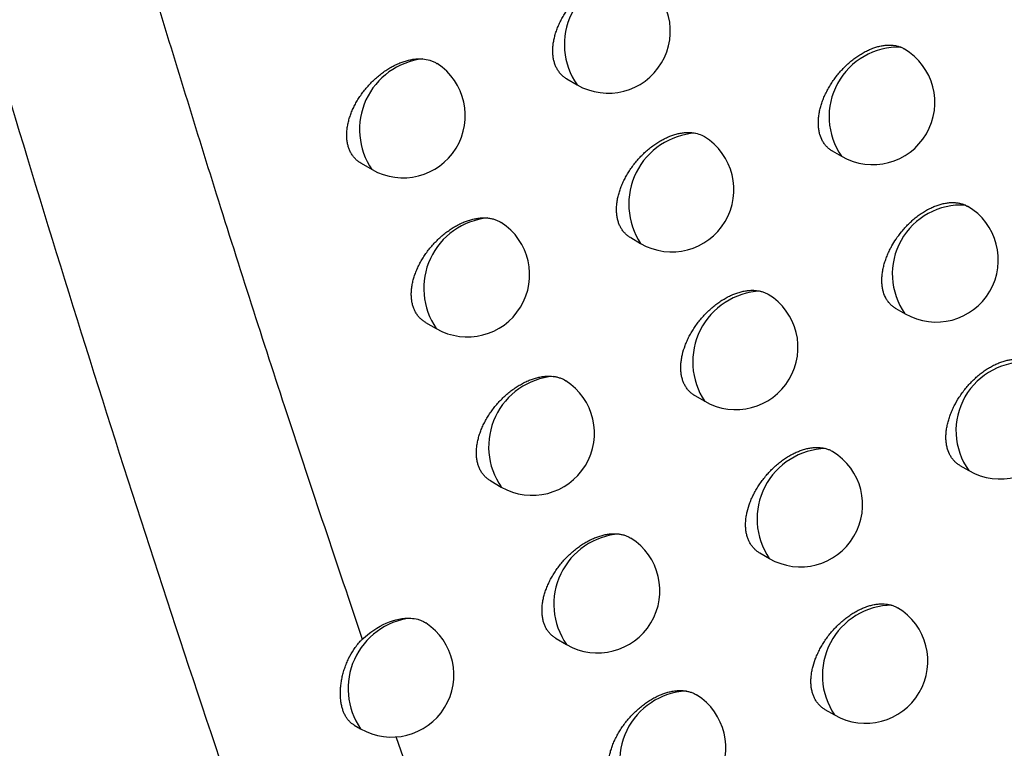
# Model space of a CAD drawing. Header units: millimetres. Extents: x -3.03 to 0.78, y -0.23 to 0.59.
# Tile 150 of 165: x 0.62303 to 0.63094, y 0.26814 to 0.27399. Entities that reach past the tile are written whole.
import ezdxf

# ---------------------------------------------------------------- set-up
doc = ezdxf.new("R2010")
doc.units = ezdxf.units.MM

msp = doc.modelspace()

# ---------------------------------------------------------------- linework, layer by layer
at = {"color": 7, "linetype": 'Continuous', "lineweight": 25}
for p, q in [((0.627424, 0.273518), (0.627505, 0.273471)), ((0.629556, 0.272939), (0.629631, 0.272896)), ((0.625769, 0.27284), (0.625857, 0.27279)), ((0.630627, 0.272503), (0.630642, 0.272493)), ((0.627936, 0.272242), (0.628016, 0.272195)), ((0.630067, 0.271672), (0.630141, 0.27163)), ((0.626288, 0.27156), (0.626374, 0.271511)), ((0.628452, 0.270972), (0.628531, 0.270926)), ((0.630582, 0.270411), (0.630654, 0.270369)), ((0.626811, 0.270286), (0.626895, 0.270237)), ((0.628973, 0.269707), (0.629051, 0.269662)), ((0.627338, 0.269018), (0.627421, 0.26897)), ((0.629497, 0.268448), (0.629574, 0.268404)), ((0.625713, 0.268323), (0.625765, 0.268293))]:
    msp.add_line(p, q, dxfattribs=at)
at = {"color": 9, "linetype": 'Continuous', "lineweight": 25}
msp.add_line((0.626049, 0.26823), (0.626245, 0.267668), dxfattribs=at)
for centre, radius, start, end in [((0.627967, 0.273795), 0.000564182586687, 92.866927, 215.108312), ((0.630089, 0.273215), 0.0005581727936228, 88.005576, 214.864131), ((0.626327, 0.273112), 0.0005701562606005, 96.284267, 214.475496), ((0.628493, 0.272511), 0.000572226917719, 93.724597, 213.521439), ((0.630593, 0.27195), 0.0005540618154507, 86.461679, 215.281641), ((0.626842, 0.271834), 0.0005689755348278, 95.59457, 214.607732), ((0.629004, 0.271243), 0.000569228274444, 92.607328, 213.861721), ((0.6311, 0.27069), 0.0005493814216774, 84.739552, 215.769747), ((0.627362, 0.270561), 0.000567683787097, 94.862396, 214.750964), ((0.629518, 0.26998), 0.0005659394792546, 91.396103, 214.242882), ((0.627885, 0.269294), 0.0005662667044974, 94.083664, 214.906741), ((0.630041, 0.268722), 0.0005643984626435, 90.475766, 214.273677), ((0.626236, 0.268616), 0.000571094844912, 96.995071, 214.386093), ((0.628413, 0.268033), 0.0005647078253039, 93.253642, 215.076895)]:
    msp.add_arc(centre, radius, start, end, dxfattribs=at)
at = {"color": 7, "linetype": 'Continuous', "lineweight": 25}
for centre, radius, end in [((0.627755, 0.273904), 0.0005000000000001, 58.0277), ((0.629881, 0.273329), 0.0005, 59.421674), ((0.626107, 0.273223), 0.0005000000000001, 56.886016), ((0.628266, 0.272628), 0.0005, 58.350268), ((0.630391, 0.272063), 0.0005000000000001, 59.682524), ((0.626624, 0.271944), 0.0005, 57.128939), ((0.628781, 0.271359), 0.0005, 58.570557), ((0.630904, 0.270802), 0.0005, 59.875336), ((0.627145, 0.27067), 0.0005, 57.474859), ((0.6293, 0.270095), 0.0005, 58.775569), ((0.627671, 0.269403), 0.0005, 57.715481), ((0.629824, 0.268837), 0.0005, 59.072071), ((0.626015, 0.268726), 0.0005, 56.624027), ((0.628201, 0.268141), 0.0005, 57.942622)]:
    msp.add_arc(centre, radius, 240.002688, end, dxfattribs=at)
for points, knots in [([(0.6285248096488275, 0.2576557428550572), (0.6284133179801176, 0.2579269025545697), (0.6278558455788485, 0.2592827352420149), (0.6264525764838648, 0.262845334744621), (0.624445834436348, 0.2684456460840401), (0.6223575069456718, 0.2751949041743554), (0.6205744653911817, 0.2818413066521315), (0.6196304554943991, 0.2862445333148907), (0.6191686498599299, 0.2883985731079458)], [0, 0, 0, 0, 0.0280700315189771, 0.1403536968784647, 0.364943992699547, 0.5897806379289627, 0.7993224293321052, 0.9999999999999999, 0.9999999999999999, 0.9999999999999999, 0.9999999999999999]), ([(0.621364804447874, 0.2845879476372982), (0.6214494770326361, 0.284220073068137), (0.6216200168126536, 0.2834791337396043), (0.6218868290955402, 0.2823663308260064), (0.6221642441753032, 0.2812428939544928), (0.6224532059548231, 0.2801095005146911), (0.6227538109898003, 0.2789662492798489), (0.6230663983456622, 0.2778134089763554), (0.6233912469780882, 0.2766512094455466), (0.6237286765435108, 0.2754799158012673), (0.6241312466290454, 0.2741235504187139), (0.6246099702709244, 0.272569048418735), (0.6251752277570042, 0.2708029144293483), (0.6255753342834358, 0.2696166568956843), (0.6257791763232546, 0.2690122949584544)], [0, 0, 0, 0, 0.0685208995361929, 0.1380085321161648, 0.2084668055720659, 0.2798998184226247, 0.3523118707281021, 0.4257074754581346, 0.5000913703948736, 0.5754685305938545, 0.6518441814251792, 0.7634322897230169, 0.8794759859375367, 1, 1, 1, 1]), ([(0.6274240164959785, 0.2735178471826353), (0.6274230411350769, 0.2735183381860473), (0.6274139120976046, 0.2735229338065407), (0.6273985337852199, 0.2735344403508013), (0.627378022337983, 0.2735524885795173), (0.6273599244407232, 0.2735737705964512), (0.6273444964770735, 0.2735974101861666), (0.6273319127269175, 0.2736231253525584), (0.6273220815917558, 0.2736507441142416), (0.627314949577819, 0.2736806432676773), (0.6273107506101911, 0.2737121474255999), (0.6273094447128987, 0.2737448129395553), (0.6273109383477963, 0.2737785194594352), (0.627315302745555, 0.2738136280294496), (0.6273225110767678, 0.2738494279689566), (0.6273324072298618, 0.2738854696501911), (0.6273449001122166, 0.2739216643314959), (0.6273601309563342, 0.2739582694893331), (0.6273778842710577, 0.273994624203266), (0.6273979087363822, 0.2740303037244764), (0.6274201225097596, 0.274065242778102), (0.6274446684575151, 0.2740995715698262), (0.627471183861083, 0.2741326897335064), (0.6274993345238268, 0.274164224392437), (0.627529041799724, 0.274194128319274), (0.6275604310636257, 0.2742224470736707), (0.6275929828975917, 0.2742486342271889), (0.6276262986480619, 0.2742724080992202), (0.6276602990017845, 0.2742937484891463), (0.6276951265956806, 0.2743126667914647), (0.6277300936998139, 0.2743287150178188), (0.6277647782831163, 0.2743417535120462), (0.6277991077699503, 0.2743518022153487), (0.627833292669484, 0.2743588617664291), (0.6278683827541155, 0.2743628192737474), (0.6279040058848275, 0.2743634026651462), (0.62792716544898, 0.2743601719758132), (0.6279388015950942, 0.2743585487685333)], [0, 0, 0, 0, 0.0034183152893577, 0.0319942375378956, 0.0607722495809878, 0.0901914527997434, 0.1198337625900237, 0.1480634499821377, 0.1764915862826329, 0.2055471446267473, 0.2348200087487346, 0.2628500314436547, 0.2910747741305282, 0.3199123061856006, 0.3489608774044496, 0.3770280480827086, 0.4052878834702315, 0.4341519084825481, 0.4632231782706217, 0.4915440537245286, 0.5200580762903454, 0.5491772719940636, 0.5785039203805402, 0.6071793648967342, 0.6360506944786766, 0.6655370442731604, 0.695234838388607, 0.7242063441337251, 0.7533775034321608, 0.7831780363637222, 0.8131960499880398, 0.8422724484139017, 0.8715516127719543, 0.9014726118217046, 0.9316164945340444, 0.9656418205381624, 1, 1, 1, 1]), ([(0.6295565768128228, 0.2729391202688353), (0.6295557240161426, 0.2729395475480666), (0.6295468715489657, 0.2729439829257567), (0.6295318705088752, 0.2729552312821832), (0.6295117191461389, 0.272972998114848), (0.6294939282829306, 0.2729940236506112), (0.6294737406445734, 0.2730251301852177), (0.6294588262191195, 0.2730609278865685), (0.6294494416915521, 0.2731004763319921), (0.629445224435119, 0.2731319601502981), (0.6294438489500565, 0.2731647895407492), (0.6294452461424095, 0.2731986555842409), (0.629449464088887, 0.2732339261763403), (0.629456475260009, 0.2732699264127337), (0.6294661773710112, 0.2733063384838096), (0.6294784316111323, 0.2733428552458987), (0.629493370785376, 0.2733797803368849), (0.6295107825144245, 0.2734164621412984), (0.6295304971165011, 0.2734525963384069), (0.6295523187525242, 0.2734879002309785), (0.6295764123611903, 0.273522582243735), (0.6296023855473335, 0.2735560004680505), (0.629630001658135, 0.2735878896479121), (0.6296591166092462, 0.2736181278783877), (0.6296898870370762, 0.2736467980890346), (0.629721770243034, 0.2736733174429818), (0.6297543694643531, 0.273697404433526), (0.6297876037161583, 0.2737190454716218), (0.629821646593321, 0.2737382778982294), (0.629855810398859, 0.2737546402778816), (0.6298896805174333, 0.2737679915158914), (0.6299231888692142, 0.2737783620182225), (0.6299565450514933, 0.27378573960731), (0.6299889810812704, 0.2737898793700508), (0.6300201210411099, 0.2737908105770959), (0.6300499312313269, 0.2737886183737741), (0.6300786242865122, 0.2737831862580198), (0.63009791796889, 0.2737770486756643), (0.6301077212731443, 0.2737730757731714), (0.6301087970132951, 0.2737726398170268)], [0, 0, 0, 0, 0.0028921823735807, 0.030022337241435, 0.0573434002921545, 0.0852691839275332, 0.1134049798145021, 0.1675264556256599, 0.1950017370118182, 0.2228820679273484, 0.2497333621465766, 0.2767724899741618, 0.3041020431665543, 0.3318289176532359, 0.3587092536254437, 0.3857759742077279, 0.4131301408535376, 0.4408770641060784, 0.4679381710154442, 0.4951860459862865, 0.5227217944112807, 0.5506508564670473, 0.5778629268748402, 0.6052617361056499, 0.6332476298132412, 0.661435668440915, 0.6888484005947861, 0.7164504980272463, 0.7446497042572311, 0.7730552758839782, 0.8005331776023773, 0.8282025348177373, 0.8564773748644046, 0.8849622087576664, 0.912345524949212, 0.939920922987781, 0.9681047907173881, 0.99650006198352, 1, 1, 1, 1]), ([(0.6301087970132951, 0.2737726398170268), (0.6301170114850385, 0.2737691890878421), (0.6301263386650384, 0.273765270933), (0.6301345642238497, 0.2737597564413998), (0.6301355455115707, 0.273759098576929)], [0, 0, 0, 0, 0.8807026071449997, 1, 1, 1, 1]), ([(0.625769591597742, 0.2728401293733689), (0.6257685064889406, 0.2728406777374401), (0.6257591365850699, 0.2728454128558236), (0.6257434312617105, 0.2728571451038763), (0.6257226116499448, 0.2728754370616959), (0.6257042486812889, 0.2728969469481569), (0.6256886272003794, 0.2729207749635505), (0.6256759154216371, 0.2729466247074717), (0.6256660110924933, 0.2729743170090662), (0.625658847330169, 0.273004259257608), (0.6256546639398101, 0.2730357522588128), (0.6256534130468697, 0.2730683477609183), (0.6256549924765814, 0.2731019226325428), (0.6256594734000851, 0.2731368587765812), (0.6256668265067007, 0.2731724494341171), (0.6256768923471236, 0.2732082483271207), (0.6256895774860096, 0.2732441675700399), (0.6257050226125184, 0.2732804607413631), (0.6257230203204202, 0.2733164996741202), (0.6257433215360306, 0.2733518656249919), (0.6257658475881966, 0.2733864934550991), (0.6257907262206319, 0.2734204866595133), (0.6258176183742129, 0.2734532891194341), (0.6258461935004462, 0.2734845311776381), (0.6258763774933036, 0.2735141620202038), (0.6259082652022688, 0.2735421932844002), (0.6259413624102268, 0.2735681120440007), (0.625975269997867, 0.2735916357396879), (0.6260099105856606, 0.2736127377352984), (0.626045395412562, 0.2736314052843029), (0.6260810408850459, 0.2736472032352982), (0.6261164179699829, 0.2736599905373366), (0.6261514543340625, 0.2736697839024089), (0.6261863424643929, 0.2736765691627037), (0.6262167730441, 0.2736796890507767), (0.626242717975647, 0.273680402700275), (0.6262569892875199, 0.2736795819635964), (0.6262641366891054, 0.2736791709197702)], [0, 0, 0, 0, 0.0038550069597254, 0.0332879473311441, 0.0629300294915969, 0.0932367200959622, 0.1237750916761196, 0.1527594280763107, 0.1819482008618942, 0.2117837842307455, 0.2418435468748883, 0.2705667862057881, 0.2994896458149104, 0.3290404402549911, 0.3588073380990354, 0.3875722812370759, 0.41653417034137, 0.4461128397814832, 0.4759027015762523, 0.5049880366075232, 0.5342708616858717, 0.5641714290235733, 0.5942833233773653, 0.6238242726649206, 0.6535661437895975, 0.6839380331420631, 0.7145262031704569, 0.7444560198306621, 0.7745915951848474, 0.8053755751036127, 0.8363835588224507, 0.8664603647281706, 0.896747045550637, 0.92769860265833, 0.9588813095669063, 0.9794068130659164, 1, 1, 1, 1]), ([(0.6262641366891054, 0.2736791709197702), (0.6262837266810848, 0.2736765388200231), (0.6263133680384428, 0.2736725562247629), (0.6263485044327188, 0.2736588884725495), (0.626367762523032, 0.2736495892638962), (0.6263773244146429, 0.2736427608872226), (0.6263793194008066, 0.2736413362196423)], [0, 0, 0, 0, 0.4616345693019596, 0.6984931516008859, 0.937093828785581, 1, 1, 1, 1]), ([(0.627935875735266, 0.2722419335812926), (0.6279349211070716, 0.2722424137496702), (0.6279258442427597, 0.2722469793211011), (0.6279105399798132, 0.2722584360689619), (0.6278901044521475, 0.2722764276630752), (0.6278720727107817, 0.2722976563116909), (0.6278566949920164, 0.2723212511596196), (0.6278441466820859, 0.2723469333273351), (0.6278343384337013, 0.2723745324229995), (0.6278272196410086, 0.2724044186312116), (0.6278230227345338, 0.2724359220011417), (0.6278217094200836, 0.2724685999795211), (0.6278231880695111, 0.2725023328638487), (0.6278275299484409, 0.2725374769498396), (0.6278347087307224, 0.2725733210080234), (0.6278445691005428, 0.2726094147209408), (0.6278570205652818, 0.272645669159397), (0.6278722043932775, 0.2726823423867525), (0.6278899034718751, 0.2727187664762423), (0.6279098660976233, 0.2727545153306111), (0.6279320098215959, 0.2727895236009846), (0.6279564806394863, 0.2728239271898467), (0.6279829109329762, 0.2728571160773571), (0.6280109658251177, 0.2728887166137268), (0.6280405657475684, 0.2729186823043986), (0.6280718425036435, 0.2729470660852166), (0.6281042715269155, 0.272973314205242), (0.6281374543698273, 0.2729971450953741), (0.6281713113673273, 0.2730185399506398), (0.6282059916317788, 0.2730375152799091), (0.6282408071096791, 0.273053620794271), (0.6282753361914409, 0.273066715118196), (0.6283095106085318, 0.2730768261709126), (0.6283435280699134, 0.2730839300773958), (0.6283728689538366, 0.2730873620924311), (0.6284043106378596, 0.2730885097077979), (0.628430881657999, 0.2730870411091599), (0.6284497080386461, 0.2730835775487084), (0.628456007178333, 0.273082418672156)], [0, 0, 0, 0, 0.0033330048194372, 0.0316911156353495, 0.0602495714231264, 0.0894434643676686, 0.1188583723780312, 0.1468920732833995, 0.1751226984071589, 0.2039758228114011, 0.2330445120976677, 0.2608921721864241, 0.2889332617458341, 0.3175831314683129, 0.3464426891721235, 0.3743270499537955, 0.402402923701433, 0.4310795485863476, 0.4599623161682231, 0.4880864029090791, 0.5164024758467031, 0.5453203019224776, 0.5744444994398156, 0.6029017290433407, 0.6315535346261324, 0.6608164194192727, 0.6902894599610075, 0.7190232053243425, 0.7479550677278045, 0.7775115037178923, 0.8072837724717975, 0.8361136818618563, 0.8651446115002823, 0.8948117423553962, 0.9246997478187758, 0.9434299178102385, 0.9810721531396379, 0.9999999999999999, 0.9999999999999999, 0.9999999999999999, 0.9999999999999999]), ([(0.628456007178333, 0.273082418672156), (0.6284740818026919, 0.273077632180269), (0.6284998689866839, 0.2730708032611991), (0.6285216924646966, 0.2730577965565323), (0.6285282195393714, 0.273053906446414)], [0, 0, 0, 0, 0.7009150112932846, 1, 1, 1, 1]), ([(0.6300668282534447, 0.2716723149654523), (0.630065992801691, 0.2716727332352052), (0.6300571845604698, 0.271677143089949), (0.6300422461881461, 0.271688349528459), (0.6300221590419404, 0.2717060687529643), (0.6300044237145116, 0.2717270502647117), (0.629984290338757, 0.27175811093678), (0.6299694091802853, 0.2717938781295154), (0.6299600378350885, 0.2718334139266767), (0.6299558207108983, 0.2718648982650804), (0.6299544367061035, 0.271897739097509), (0.629955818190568, 0.271931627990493), (0.6299600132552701, 0.2719669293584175), (0.6299669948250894, 0.2720029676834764), (0.6299766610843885, 0.272039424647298), (0.629988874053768, 0.2720759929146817), (0.6300037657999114, 0.272112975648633), (0.6300196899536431, 0.2721466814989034), (0.6300406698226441, 0.2721859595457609), (0.6300698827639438, 0.2722334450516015), (0.6301055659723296, 0.2722815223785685), (0.6301399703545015, 0.2723214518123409), (0.6301689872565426, 0.2723517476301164), (0.6301996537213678, 0.2723804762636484), (0.6302314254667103, 0.2724070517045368), (0.6302639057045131, 0.272431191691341), (0.6302970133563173, 0.2724528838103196), (0.6303309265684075, 0.2724721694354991), (0.6303649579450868, 0.272488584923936), (0.6303986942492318, 0.2725019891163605), (0.6304320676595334, 0.2725124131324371), (0.6304652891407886, 0.2725198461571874), (0.6304975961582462, 0.2725240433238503), (0.6305286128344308, 0.272525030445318), (0.6305583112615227, 0.2725229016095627), (0.6305868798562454, 0.2725175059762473), (0.630609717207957, 0.2725103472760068), (0.6306226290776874, 0.2725045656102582), (0.6306270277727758, 0.272502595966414)], [0, 0, 0, 0, 0.0028115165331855, 0.0296420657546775, 0.0566612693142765, 0.0842779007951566, 0.1121019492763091, 0.1656531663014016, 0.192838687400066, 0.2204247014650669, 0.2470017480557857, 0.273764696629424, 0.3008151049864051, 0.3282588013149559, 0.3548640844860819, 0.3816539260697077, 0.4087284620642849, 0.4361920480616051, 0.4562425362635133, 0.4967161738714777, 0.5447647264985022, 0.5716750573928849, 0.598770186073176, 0.6264464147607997, 0.6543227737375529, 0.6814193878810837, 0.7087032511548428, 0.7365775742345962, 0.7646559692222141, 0.7918119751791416, 0.8191571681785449, 0.8471005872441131, 0.8752514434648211, 0.9023182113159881, 0.9295747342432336, 0.9574322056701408, 0.9854984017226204, 0.9999999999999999, 0.9999999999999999, 0.9999999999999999, 0.9999999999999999]), ([(0.6262881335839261, 0.2715603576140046), (0.6262870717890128, 0.2715608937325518), (0.6262777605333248, 0.2715655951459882), (0.6262621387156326, 0.2715772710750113), (0.6262414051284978, 0.2715954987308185), (0.6262231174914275, 0.2716169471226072), (0.6262075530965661, 0.2716407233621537), (0.6261948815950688, 0.2716665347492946), (0.6261850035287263, 0.2716942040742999), (0.6261778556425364, 0.2717241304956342), (0.6261736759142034, 0.2717556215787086), (0.6261724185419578, 0.2717882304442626), (0.6261739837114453, 0.2718218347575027), (0.6261784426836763, 0.2718568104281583), (0.6261857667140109, 0.2718924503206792), (0.6261957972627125, 0.2719283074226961), (0.6262084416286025, 0.2719642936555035), (0.626223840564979, 0.2720006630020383), (0.6262417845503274, 0.2720367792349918), (0.6262620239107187, 0.2720722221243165), (0.6262844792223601, 0.2721069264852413), (0.6263092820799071, 0.2721410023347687), (0.6263360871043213, 0.272173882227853), (0.626364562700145, 0.272205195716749), (0.6263946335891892, 0.2722348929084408), (0.6264264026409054, 0.2722629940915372), (0.62645936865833, 0.2722889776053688), (0.6264931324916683, 0.2723125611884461), (0.6265276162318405, 0.2723337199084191), (0.6265629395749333, 0.2723524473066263), (0.6265984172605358, 0.2723683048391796), (0.6266336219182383, 0.2723811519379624), (0.6266684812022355, 0.2723910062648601), (0.6267031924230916, 0.27239785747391), (0.6267345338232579, 0.2724011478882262), (0.6267624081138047, 0.2724018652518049), (0.62677852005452, 0.2724006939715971), (0.6267865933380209, 0.2724001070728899)], [0, 0, 0, 0, 0.0037653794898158, 0.0330199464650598, 0.0624821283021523, 0.0926037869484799, 0.1229552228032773, 0.1517881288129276, 0.1808242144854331, 0.210503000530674, 0.2404044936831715, 0.2689933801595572, 0.297780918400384, 0.3271934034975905, 0.3568209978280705, 0.3854516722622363, 0.414278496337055, 0.4437198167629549, 0.4733716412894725, 0.5023063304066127, 0.5314377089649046, 0.561184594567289, 0.5911421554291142, 0.6205065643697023, 0.6500709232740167, 0.6802624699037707, 0.7106694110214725, 0.7403982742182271, 0.770331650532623, 0.800909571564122, 0.8317101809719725, 0.8615742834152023, 0.8916467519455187, 0.9223791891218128, 0.9533410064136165, 0.9766203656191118, 1, 1, 1, 1]), ([(0.6267865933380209, 0.2724001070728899), (0.6267963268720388, 0.2723988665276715), (0.6268158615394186, 0.2723963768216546), (0.626843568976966, 0.2723889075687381), (0.6268696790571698, 0.2723782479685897), (0.6268868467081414, 0.2723696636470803), (0.6268946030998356, 0.2723639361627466), (0.6268949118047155, 0.272363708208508)], [0, 0, 0, 0, 0.2430035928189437, 0.4876948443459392, 0.737708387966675, 0.9895607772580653, 1, 1, 1, 1]), ([(0.6284520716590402, 0.2709716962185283), (0.6284511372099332, 0.2709721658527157), (0.6284421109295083, 0.2709767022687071), (0.6284268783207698, 0.2709881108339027), (0.6284065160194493, 0.2710060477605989), (0.6283885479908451, 0.2710272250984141), (0.628373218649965, 0.2710507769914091), (0.6283607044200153, 0.2710764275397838), (0.6283509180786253, 0.2711040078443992), (0.628343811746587, 0.2711338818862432), (0.6283396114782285, 0.2711654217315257), (0.6283382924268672, 0.271198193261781), (0.6283397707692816, 0.2712319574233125), (0.6283440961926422, 0.2712670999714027), (0.6283535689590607, 0.2713146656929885), (0.6283685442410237, 0.2713634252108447), (0.6283885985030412, 0.271412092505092), (0.6284062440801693, 0.2714485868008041), (0.6284261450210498, 0.271484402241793), (0.6284482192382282, 0.2715194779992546), (0.628472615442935, 0.27155395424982), (0.6284989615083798, 0.2715872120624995), (0.6285269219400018, 0.2716188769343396), (0.6285564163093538, 0.2716489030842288), (0.6285875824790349, 0.2716773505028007), (0.6286198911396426, 0.2717036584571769), (0.6286529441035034, 0.2717275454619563), (0.6286866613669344, 0.2717489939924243), (0.6287211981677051, 0.2717680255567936), (0.6287558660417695, 0.2717841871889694), (0.6287902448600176, 0.2717973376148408), (0.6288242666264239, 0.271807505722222), (0.6288581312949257, 0.2718146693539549), (0.6288880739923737, 0.2718182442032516), (0.6289214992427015, 0.2718194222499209), (0.6289506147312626, 0.2718174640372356), (0.6289710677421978, 0.2718131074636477), (0.628977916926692, 0.2718116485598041)], [0, 0, 0, 0, 0.0032486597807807, 0.0313803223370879, 0.0597105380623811, 0.0886703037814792, 0.1178489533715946, 0.1456768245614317, 0.1737000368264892, 0.2023406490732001, 0.2311950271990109, 0.2589497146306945, 0.2868985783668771, 0.3151475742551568, 0.3438070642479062, 0.399331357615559, 0.4278094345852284, 0.4564924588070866, 0.4844095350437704, 0.5125173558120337, 0.5412232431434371, 0.5701343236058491, 0.5983641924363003, 0.626787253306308, 0.6558172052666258, 0.6850559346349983, 0.7135439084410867, 0.7422283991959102, 0.7715324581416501, 0.8010506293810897, 0.8296267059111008, 0.8584020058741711, 0.8878077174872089, 0.917432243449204, 0.9379469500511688, 0.9792200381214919, 1, 1, 1, 1]), ([(0.628977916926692, 0.2718116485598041), (0.6289868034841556, 0.2718091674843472), (0.6290046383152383, 0.2718041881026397), (0.6290257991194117, 0.2717951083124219), (0.6290374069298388, 0.2717877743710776), (0.629041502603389, 0.2717851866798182)], [0, 0, 0, 0, 0.3912456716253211, 0.7852085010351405, 1, 1, 1, 1]), ([(0.6305815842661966, 0.2704111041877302), (0.6305807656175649, 0.2704115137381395), (0.6305720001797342, 0.2704158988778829), (0.6305571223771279, 0.2704270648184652), (0.6305370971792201, 0.2704447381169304), (0.6305194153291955, 0.2704656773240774), (0.630499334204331, 0.2704966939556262), (0.6304844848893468, 0.2705324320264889), (0.6304751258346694, 0.2705719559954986), (0.6304709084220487, 0.2706034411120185), (0.6304695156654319, 0.2706362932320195), (0.630470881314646, 0.2706702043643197), (0.6304750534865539, 0.2707055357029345), (0.630482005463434, 0.2707416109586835), (0.6304916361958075, 0.2707781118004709), (0.6305038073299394, 0.270814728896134), (0.6305186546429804, 0.2708517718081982), (0.6305416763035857, 0.2709007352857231), (0.6305694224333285, 0.2709488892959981), (0.6306011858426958, 0.2709950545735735), (0.6306269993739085, 0.2710285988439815), (0.6306544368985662, 0.2710606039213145), (0.6306833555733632, 0.2710909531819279), (0.6307139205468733, 0.2711197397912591), (0.6307455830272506, 0.2711463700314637), (0.630777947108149, 0.2711705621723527), (0.6308109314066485, 0.2711923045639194), (0.6308447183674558, 0.2712116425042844), (0.6308786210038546, 0.2712281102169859), (0.6309122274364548, 0.2712415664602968), (0.6309454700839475, 0.2712520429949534), (0.6309785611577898, 0.2712595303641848), (0.631010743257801, 0.271263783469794), (0.6310416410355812, 0.2712648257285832), (0.6310712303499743, 0.2712627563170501), (0.6310996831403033, 0.2712574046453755), (0.6311263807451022, 0.2712491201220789), (0.6311425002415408, 0.2712410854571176), (0.6311503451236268, 0.2712371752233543)], [0, 0, 0, 0, 0.0027308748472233, 0.0292400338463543, 0.0559354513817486, 0.0832205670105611, 0.1107103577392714, 0.1636457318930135, 0.1905183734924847, 0.2177866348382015, 0.2440660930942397, 0.2705293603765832, 0.2972768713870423, 0.3244132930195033, 0.3507201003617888, 0.3772094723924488, 0.4039805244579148, 0.4311365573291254, 0.4842052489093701, 0.511135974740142, 0.5384522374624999, 0.5650387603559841, 0.5918079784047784, 0.6191517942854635, 0.6466935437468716, 0.6734527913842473, 0.7003970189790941, 0.7279245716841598, 0.7556537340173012, 0.782467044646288, 0.8094671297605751, 0.8370577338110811, 0.8648530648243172, 0.8915823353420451, 0.9184988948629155, 0.946008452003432, 0.9737239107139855, 0.9999999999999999, 0.9999999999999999, 0.9999999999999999, 0.9999999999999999]), ([(0.6268108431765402, 0.2702863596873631), (0.6268098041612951, 0.2702868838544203), (0.6268005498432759, 0.2702915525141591), (0.6267850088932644, 0.2703031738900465), (0.6267643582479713, 0.2703213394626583), (0.6267461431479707, 0.2703427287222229), (0.6267306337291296, 0.2703664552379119), (0.6267180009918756, 0.2703922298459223), (0.6267081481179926, 0.2704198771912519), (0.6267010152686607, 0.2704497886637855), (0.6266968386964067, 0.2704812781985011), (0.6266955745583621, 0.2705139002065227), (0.6266971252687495, 0.2705475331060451), (0.6267015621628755, 0.2705825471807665), (0.6267088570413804, 0.2706182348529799), (0.6267188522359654, 0.2706541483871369), (0.6267314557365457, 0.2706901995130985), (0.6267468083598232, 0.2707266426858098), (0.6267646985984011, 0.2707628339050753), (0.6267848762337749, 0.2707983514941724), (0.6268072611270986, 0.2708331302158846), (0.6268319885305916, 0.2708672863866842), (0.6268587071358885, 0.2709002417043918), (0.6268870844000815, 0.2709316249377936), (0.6269170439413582, 0.2709613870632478), (0.6269486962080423, 0.2709895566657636), (0.6269815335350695, 0.2710156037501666), (0.6270151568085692, 0.2710392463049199), (0.6270494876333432, 0.2710604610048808), (0.6270846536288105, 0.2710792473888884), (0.6271199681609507, 0.2710951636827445), (0.6271550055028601, 0.2711080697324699), (0.6271896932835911, 0.2711179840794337), (0.6272242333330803, 0.271124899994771), (0.627256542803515, 0.2711283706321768), (0.6272864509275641, 0.2711290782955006), (0.6273044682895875, 0.2711274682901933), (0.6273135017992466, 0.2711266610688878)], [0, 0, 0, 0, 0.0036764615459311, 0.0327455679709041, 0.0620207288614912, 0.091950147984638, 0.1221074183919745, 0.1507803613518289, 0.1796551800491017, 0.2091684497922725, 0.2389029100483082, 0.2673479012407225, 0.2959905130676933, 0.3252548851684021, 0.3547333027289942, 0.383219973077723, 0.4119019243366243, 0.4411958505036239, 0.470699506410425, 0.4994744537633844, 0.5284452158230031, 0.5580290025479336, 0.587822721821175, 0.6170027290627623, 0.6463816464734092, 0.6763846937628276, 0.7066021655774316, 0.7361235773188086, 0.7658482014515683, 0.7962133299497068, 0.8267997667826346, 0.8564455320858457, 0.8862981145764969, 0.9168056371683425, 0.9475407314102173, 0.9736980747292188, 1, 1, 1, 1]), ([(0.6273135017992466, 0.2711266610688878), (0.627323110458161, 0.2711252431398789), (0.6273423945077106, 0.2711223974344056), (0.6273695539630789, 0.2711142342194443), (0.6273936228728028, 0.2711043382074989), (0.6274075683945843, 0.2710956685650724), (0.62741369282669, 0.271091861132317)], [0, 0, 0, 0, 0.2603185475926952, 0.5224449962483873, 0.7902729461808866, 0.9999999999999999, 0.9999999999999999, 0.9999999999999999, 0.9999999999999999]), ([(0.6289726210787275, 0.2697071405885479), (0.6289717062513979, 0.2697075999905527), (0.6289627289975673, 0.2697121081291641), (0.628947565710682, 0.2697234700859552), (0.6289272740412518, 0.2697413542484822), (0.62890936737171, 0.2697624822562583), (0.6288940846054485, 0.2697859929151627), (0.6288816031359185, 0.2698116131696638), (0.6288718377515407, 0.2698391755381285), (0.6288647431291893, 0.2698690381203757), (0.6288605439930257, 0.2699005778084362), (0.6288592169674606, 0.2699333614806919), (0.6288606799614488, 0.2699671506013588), (0.6288649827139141, 0.2700023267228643), (0.6288744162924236, 0.2700499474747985), (0.6288893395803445, 0.2700987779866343), (0.6289093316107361, 0.2701475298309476), (0.6289269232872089, 0.270184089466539), (0.6289467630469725, 0.2702199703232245), (0.6289687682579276, 0.2702551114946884), (0.6289930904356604, 0.2702896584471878), (0.6290193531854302, 0.2703229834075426), (0.6290472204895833, 0.2703547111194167), (0.6290766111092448, 0.2703847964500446), (0.6291076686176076, 0.2704133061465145), (0.6291398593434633, 0.270439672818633), (0.6291727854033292, 0.2704636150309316), (0.6292063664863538, 0.2704851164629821), (0.6292407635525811, 0.2705042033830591), (0.6292752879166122, 0.2705204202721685), (0.6293095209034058, 0.2705336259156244), (0.6293433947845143, 0.2705438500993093), (0.6293771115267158, 0.270551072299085), (0.6294077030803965, 0.2705547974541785), (0.6294432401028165, 0.2705559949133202), (0.629475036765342, 0.2705534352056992), (0.629497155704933, 0.2705480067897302), (0.6295045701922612, 0.2705461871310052)], [0, 0, 0, 0, 0.0031649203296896, 0.0310575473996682, 0.0591468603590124, 0.0878596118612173, 0.1167890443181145, 0.144397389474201, 0.1721994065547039, 0.2006134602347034, 0.2292393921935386, 0.2567858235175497, 0.2845249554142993, 0.3125619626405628, 0.34100640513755, 0.3961132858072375, 0.4243777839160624, 0.4528459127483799, 0.4805419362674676, 0.5084273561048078, 0.5369068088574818, 0.5655901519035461, 0.5935796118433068, 0.6217607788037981, 0.6505443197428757, 0.679535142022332, 0.7077653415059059, 0.736190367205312, 0.7652296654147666, 0.7944812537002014, 0.8227921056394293, 0.8513003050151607, 0.8804328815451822, 0.9097821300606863, 0.9321676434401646, 0.9772619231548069, 0.9999999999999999, 0.9999999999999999, 0.9999999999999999, 0.9999999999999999]), ([(0.6295045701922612, 0.2705461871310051), (0.6295132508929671, 0.2705434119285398), (0.6295306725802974, 0.2705378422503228), (0.6295488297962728, 0.2705295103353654), (0.6295577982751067, 0.2705234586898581), (0.6295594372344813, 0.270522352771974)], [0, 0, 0, 0, 0.4480068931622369, 0.8991251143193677, 1, 1, 1, 1]), ([(0.6273377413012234, 0.2690181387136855), (0.6273367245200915, 0.2690186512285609), (0.6273275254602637, 0.2690232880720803), (0.6273120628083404, 0.2690348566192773), (0.6272914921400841, 0.2690529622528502), (0.6272733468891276, 0.2690742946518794), (0.6272578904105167, 0.2690979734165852), (0.6272452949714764, 0.2691237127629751), (0.6272354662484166, 0.2691513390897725), (0.6272283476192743, 0.2691812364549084), (0.6272241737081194, 0.2692127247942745), (0.6272229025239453, 0.2692453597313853), (0.6272244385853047, 0.2692790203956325), (0.6272288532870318, 0.2693140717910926), (0.6272361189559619, 0.2693498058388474), (0.6272460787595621, 0.2693857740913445), (0.6272586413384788, 0.2694218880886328), (0.6272739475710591, 0.2694584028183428), (0.6272917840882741, 0.269494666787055), (0.6273119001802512, 0.2695302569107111), (0.6273342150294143, 0.2695651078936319), (0.6273588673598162, 0.2695993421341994), (0.6273855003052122, 0.2696323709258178), (0.6274137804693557, 0.2696638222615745), (0.6274436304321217, 0.2696936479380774), (0.6274751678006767, 0.2697218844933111), (0.6275078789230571, 0.2697479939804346), (0.6275413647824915, 0.2697716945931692), (0.62757554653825, 0.2697929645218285), (0.6276105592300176, 0.2698118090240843), (0.6276457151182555, 0.2698277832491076), (0.6276805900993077, 0.2698407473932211), (0.6277151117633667, 0.2698507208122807), (0.6277494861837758, 0.2698577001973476), (0.6277828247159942, 0.2698613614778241), (0.6278148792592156, 0.2698620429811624), (0.6278348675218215, 0.2698598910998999), (0.6278448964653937, 0.2698588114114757)], [0, 0, 0, 0, 0.003588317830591, 0.0324643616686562, 0.0615448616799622, 0.0912742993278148, 0.1212296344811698, 0.1497336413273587, 0.1784381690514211, 0.2077767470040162, 0.2373349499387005, 0.265626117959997, 0.2941138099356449, 0.3232198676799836, 0.3525388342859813, 0.3808713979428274, 0.4093982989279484, 0.4385344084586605, 0.4678793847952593, 0.496485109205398, 0.5252856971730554, 0.5546965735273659, 0.5843165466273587, 0.6133038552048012, 0.6424889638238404, 0.672294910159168, 0.702314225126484, 0.7316211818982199, 0.7611299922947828, 0.791275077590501, 0.8216400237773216, 0.8510612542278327, 0.8806877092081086, 0.9109639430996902, 0.9414658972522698, 0.9706310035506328, 1, 1, 1, 1]), ([(0.6278448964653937, 0.2698588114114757), (0.6278543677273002, 0.2698571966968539), (0.6278733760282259, 0.2698539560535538), (0.6279000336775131, 0.2698451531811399), (0.6279216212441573, 0.2698357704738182), (0.6279333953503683, 0.2698280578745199), (0.6279375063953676, 0.2698253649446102)], [0, 0, 0, 0, 0.2787267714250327, 0.5593892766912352, 0.8461564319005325, 1, 1, 1, 1]), ([(0.6294975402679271, 0.2684482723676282), (0.6294966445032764, 0.2684487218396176), (0.6294877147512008, 0.2684532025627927), (0.629472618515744, 0.2684645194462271), (0.6294523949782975, 0.2684823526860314), (0.62943454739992, 0.2685034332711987), (0.629419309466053, 0.2685269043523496), (0.6294068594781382, 0.2685524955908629), (0.6293971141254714, 0.2685800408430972), (0.6293900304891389, 0.2686098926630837), (0.6293858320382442, 0.2686414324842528), (0.629384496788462, 0.2686742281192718), (0.6293859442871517, 0.2687080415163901), (0.6293902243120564, 0.2687432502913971), (0.6293996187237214, 0.2687909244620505), (0.6294144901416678, 0.2688398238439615), (0.6294344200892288, 0.2688886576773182), (0.6294519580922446, 0.2689252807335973), (0.6294717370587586, 0.2689612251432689), (0.6294936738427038, 0.268996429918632), (0.6295179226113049, 0.2690310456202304), (0.6295441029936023, 0.2690644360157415), (0.6295718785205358, 0.2690962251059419), (0.6296011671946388, 0.2691263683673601), (0.6296321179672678, 0.269154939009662), (0.6296641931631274, 0.2691813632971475), (0.62969699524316, 0.2692053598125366), (0.6297304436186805, 0.2692269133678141), (0.6297647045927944, 0.2692460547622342), (0.6297990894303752, 0.2692623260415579), (0.6298331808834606, 0.2692755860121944), (0.6298669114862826, 0.2692858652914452), (0.6299004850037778, 0.2692931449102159), (0.6299317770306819, 0.2692970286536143), (0.6299695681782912, 0.2692982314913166), (0.6300041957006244, 0.2692949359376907), (0.6300280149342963, 0.2692882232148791), (0.6300360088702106, 0.2692859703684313)], [0, 0, 0, 0, 0.003081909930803, 0.0307231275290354, 0.058559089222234, 0.0870121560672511, 0.1156796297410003, 0.1430550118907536, 0.1706223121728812, 0.1987960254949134, 0.2271796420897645, 0.2545035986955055, 0.2820186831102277, 0.3098292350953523, 0.3380439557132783, 0.3927047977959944, 0.42074100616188, 0.4489794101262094, 0.4764406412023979, 0.5040898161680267, 0.5323286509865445, 0.5607699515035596, 0.5885062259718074, 0.6164326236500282, 0.6449565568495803, 0.673686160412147, 0.7016468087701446, 0.729800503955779, 0.7585628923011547, 0.7875356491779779, 0.8155700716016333, 0.8437998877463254, 0.8726478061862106, 0.9017101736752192, 0.9260600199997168, 0.975185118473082, 1, 1, 1, 1]), ([(0.6300360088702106, 0.2692859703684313), (0.6300445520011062, 0.2692829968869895), (0.630060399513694, 0.2692774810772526), (0.6300745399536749, 0.269269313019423), (0.6300810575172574, 0.2692655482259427)], [0, 0, 0, 0, 0.5390833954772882, 0.9999999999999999, 0.9999999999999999, 0.9999999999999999, 0.9999999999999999]), ([(0.6257791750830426, 0.2690122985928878), (0.625838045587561, 0.2690677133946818), (0.625904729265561, 0.2691127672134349), (0.6260393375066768, 0.2691719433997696), (0.6261068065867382, 0.2691858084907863), (0.6261667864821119, 0.2691823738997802)], [0, 0, 0, 0, 0.5, 0.5, 1, 1, 1, 1]), ([(0.6261667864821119, 0.2691823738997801), (0.6261866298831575, 0.2691801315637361), (0.6262166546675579, 0.2691767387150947), (0.6262524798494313, 0.2691639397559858), (0.6262741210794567, 0.26915393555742), (0.6262857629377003, 0.2691459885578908), (0.6262896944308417, 0.2691433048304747)], [0, 0, 0, 0, 0.4360162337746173, 0.6597303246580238, 0.8850898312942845, 1, 1, 1, 1]), ([(0.625713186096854, 0.2683233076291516), (0.6257114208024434, 0.2683242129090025), (0.6257024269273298, 0.2683288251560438), (0.625688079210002, 0.2683401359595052), (0.625670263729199, 0.2683572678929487), (0.6256544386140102, 0.2683775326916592), (0.6256403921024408, 0.2684007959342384), (0.625628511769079, 0.2684266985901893), (0.6256188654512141, 0.2684548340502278), (0.6256114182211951, 0.2684850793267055), (0.6256061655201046, 0.268517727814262), (0.625603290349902, 0.2685521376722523), (0.6256028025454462, 0.2685878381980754), (0.6256046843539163, 0.2686247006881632), (0.625609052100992, 0.2686629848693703), (0.6256159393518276, 0.2687019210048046), (0.625625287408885, 0.2687409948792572), (0.6256371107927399, 0.2687800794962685), (0.6256516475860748, 0.2688193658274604), (0.6256742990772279, 0.2688703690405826), (0.6257019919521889, 0.2689193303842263), (0.6257348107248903, 0.268964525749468), (0.6257581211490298, 0.2689917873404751), (0.6257737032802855, 0.2690069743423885), (0.6257791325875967, 0.2690122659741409)], [0, 0, 0, 0, 0.0113163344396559, 0.0576548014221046, 0.1027749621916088, 0.1482096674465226, 0.1946375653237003, 0.2414090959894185, 0.2864158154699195, 0.3317348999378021, 0.3780372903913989, 0.4246785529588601, 0.4697516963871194, 0.5151356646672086, 0.5614983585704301, 0.6081991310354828, 0.6534438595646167, 0.6990051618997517, 0.7455738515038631, 0.7924968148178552, 0.8826355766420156, 0.9284634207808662, 0.9750743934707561, 1, 1, 1, 1]), ([(0.6278688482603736, 0.2677556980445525), (0.6278678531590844, 0.2677561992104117), (0.627858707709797, 0.2677608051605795), (0.6278433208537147, 0.267772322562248), (0.6278228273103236, 0.2677903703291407), (0.6278047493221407, 0.2678116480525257), (0.6277893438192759, 0.2678352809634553), (0.6277767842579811, 0.2678609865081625), (0.6277669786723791, 0.2678885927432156), (0.6277598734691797, 0.26791847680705), (0.6277557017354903, 0.2679499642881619), (0.6277544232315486, 0.2679826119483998), (0.6277559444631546, 0.2680162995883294), (0.6277603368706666, 0.2680513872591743), (0.6277675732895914, 0.2680871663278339), (0.6277774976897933, 0.2681231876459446), (0.6277900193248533, 0.2681593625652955), (0.6278052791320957, 0.2681959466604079), (0.6278230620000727, 0.2682322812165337), (0.6278431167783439, 0.2682679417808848), (0.6278653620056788, 0.2683028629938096), (0.6278899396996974, 0.2683371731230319), (0.6279164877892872, 0.2683702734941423), (0.627944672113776, 0.2684017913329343), (0.6279744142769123, 0.2684316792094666), (0.6280058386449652, 0.2684599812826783), (0.6280384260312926, 0.2684861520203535), (0.6280717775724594, 0.268509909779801), (0.6281058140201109, 0.2685312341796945), (0.6281406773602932, 0.2685501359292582), (0.6281756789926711, 0.2685661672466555), (0.6282103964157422, 0.2685791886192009), (0.6282447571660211, 0.2685892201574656), (0.6282789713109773, 0.2685962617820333), (0.6283134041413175, 0.268600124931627), (0.6283477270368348, 0.2686007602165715), (0.6283697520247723, 0.2685979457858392), (0.6283808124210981, 0.2685965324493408)], [0, 0, 0, 0, 0.0035009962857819, 0.0321758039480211, 0.061053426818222, 0.0905745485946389, 0.1203195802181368, 0.1486451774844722, 0.1771698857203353, 0.2063240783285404, 0.235696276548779, 0.2638232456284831, 0.2921455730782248, 0.3210826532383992, 0.350231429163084, 0.3783993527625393, 0.4067605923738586, 0.4357280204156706, 0.4649033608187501, 0.493329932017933, 0.52195033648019, 0.5511780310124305, 0.5806138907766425, 0.60939970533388, 0.6383821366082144, 0.6679818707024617, 0.6977938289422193, 0.7268787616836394, 0.7561641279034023, 0.7860813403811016, 0.8162168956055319, 0.8454067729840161, 0.8748002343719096, 0.9048381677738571, 0.9350999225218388, 0.9674088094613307, 1, 1, 1, 1]), ([(0.6283808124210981, 0.2685965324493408), (0.6283901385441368, 0.268594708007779), (0.6284088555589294, 0.2685910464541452), (0.6284349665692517, 0.2685815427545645), (0.6284540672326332, 0.2685728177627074), (0.6284636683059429, 0.2685662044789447), (0.6284657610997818, 0.2685647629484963)], [0, 0, 0, 0, 0.3009724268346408, 0.6040350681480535, 0.9136895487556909, 1, 1, 1, 1])]:
    msp.add_open_spline(points, degree=3, knots=knots, dxfattribs=at)

doc.saveas('drawing.dxf')
